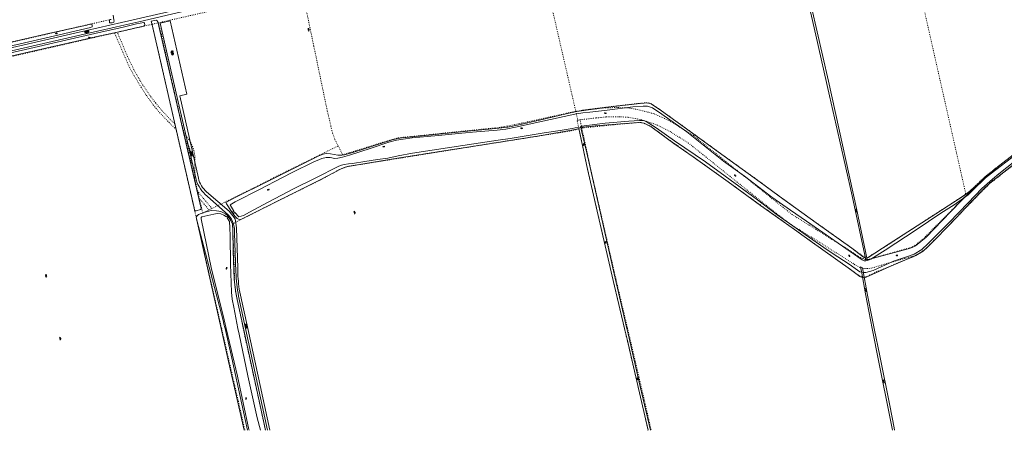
# Model space of a CAD drawing. Header units: metres. Extents: x 64961 to 73789, y 403835 to 410663.
# Tile 40 of 135: x 68511 to 69869, y 403860 to 404426. Entities that reach past the tile are written whole.
import ezdxf

# ---------------------------------------------------------------- set-up
doc = ezdxf.new("R2010")
doc.units = ezdxf.units.M
doc.linetypes.add('PERCEELGRENS', pattern=[2.5, 1, -1.5])
for name, color, linetype, lineweight in [('B-GEO-OG-GRENS_perceel-G', 253, 'PERCEELGRENS', 0), ('B-GEO-OG-KUNSTWERK-G', 253, 'Continuous', 0), ('B-GEO-OG-OVLIJNOBJ-G', 253, 'Continuous', 0), ('B-GEO-OG-SLOOT_insteek-G', 253, 'Continuous', 0), ('B-GEO-OG-SLOOT_kant-G', 253, 'Continuous', 0), ('B-GEO-OG-VERH_gesl-S', 253, 'Continuous', 0), ('B-GEO-OG-VERH_kntgesl-G', 253, 'Continuous', 0), ('B-GEO-OG-VERH_kntopen-G', 253, 'Continuous', 0), ('B-GEO-OG-VERH_open-S', 253, 'Continuous', 0), ('B-GEO-OG-WATER-S', 253, 'Continuous', 0), ('B-GEO-OG-WATER_kant-G', 253, 'Continuous', 0), ('T22', 7, 'Continuous', 0)]:
    doc.layers.add(name, color=color, linetype=linetype, lineweight=lineweight)

# ---------------------------------------------------------------- blocks, each defined once
blk = doc.blocks.new('S012')
at = {"color": 0}
for p, q in [((1.2, 2), (0, 0)), ((1.2, -2), (0, 0)), ((1.4, 0), (0.2, 2)), ((1.4, 0), (0.2, -2))]:
    blk.add_line(p, q, dxfattribs=at)
blk = doc.blocks.new('S05')
at = {"color": 0}
for p, q in [((0.1, 0.3), (0.4, 0.6)), ((0.1, -0.2), (0.4, 0.1)), ((0.4, 0.6), (0.7, 0.7)), ((0.4, 0.1), (0.7, 0.2)), ((0.7, 0.7), (1, 0.6)), ((0.7, 0.2), (1, 0.1)), ((1, 0.6), (1.3, 0.4)), ((1, 0.1), (1.4, -0.1)), ((1.3, 0.4), (1.7, 0.1)), ((1.7, 0.1), (2, 0)), ((2, 0), (2.3, 0.2)), ((2.3, 0.2), (2.6, 0.4)), ((1.4, -0.1), (1.7, -0.4)), ((1.7, -0.4), (2, -0.5)), ((2, -0.5), (2.3, -0.3)), ((2.3, -0.3), (2.6, -0.1))]:
    blk.add_line(p, q, dxfattribs=at)
blk = doc.blocks.new('S014')
at = {"color": 0}
for p, q in [((0, -0.8), (4.2, 1.7)), ((0, 0.6), (1.8, 1.7)), ((5.1, -1.5), (0, 1.4)), ((2.6, -1.5), (0, 0)), ((1.1, -1.5), (6.1, 1.4)), ((6.1, -0.8), (1.9, 1.7)), ((3.5, -1.5), (6.1, 0)), ((6.1, 0.7), (4.4, 1.7))]:
    blk.add_line(p, q, dxfattribs=at)
blk = doc.blocks.new('S026')
at = {"color": 0}
for p, q in [((0, 0), (4.4, 0)), ((0.2, 0.5), (0.2, 0)), ((1.2, 0), (1.2, -0.5)), ((2.2, 0.5), (2.2, 0)), ((3.2, 0), (3.2, -0.5)), ((4.2, 0.5), (4.2, 0))]:
    blk.add_line(p, q, dxfattribs=at)
blk = doc.blocks.new('S016')
at = {"color": 0, "linetype": 'Continuous'}
for points in [[(0, -0.4), (2.6, 1.1)], [(2.6, -1.2), (0, 0.4)], [(5.1, -1.2), (1.1, 1.1)], [(1.1, -1.2), (5.1, 1.1)], [(6.2, -0.4), (3.5, 1.1)], [(3.5, -1.2), (6.2, 0.4)]]:
    blk.add_lwpolyline(points, dxfattribs=at)

msp = doc.modelspace()

# ---------------------------------------------------------------- linework, layer by layer
at = {"layer": 'B-GEO-OG-GRENS_perceel-G'}
for points in [[(69277.954, 404299.461), (69222.538, 404540.124)], [(69815.554, 404185.42), (69754.739, 404454.36), (69735.318, 404540.209)], [(68900.619, 404466.528), (68895.717, 404465.412), (68872.07, 404460.001), (68771.521, 404436.956), (68716.084, 404424.398), (68702.57, 404421.328)], [(68900.619, 404466.528), (68916.822, 404389.398), (68935.48, 404299.674), (68938.535, 404287.42), (68940.401, 404278.691), (68940.938, 404276.006), (68942.78, 404269.214), (68945.977, 404260.507), (68950.456, 404251.757)], [(68476.229, 404389.053), (68570.337, 404410.711), (68637.425, 404426.065)], [(68693.755, 404419.326), (68677.22, 404415.57), (68646.157, 404408.45)], [(68702.57, 404421.328), (68693.755, 404419.326)], [(68693.755, 404419.326), (68704.519, 404373.769), (68721.705, 404297.616), (68725.257, 404282.098)], [(68702.57, 404421.328), (68706.867, 404405.233), (68720.782, 404342.858), (68732.366, 404292.68), (68738.088, 404268.894)], [(68061.939, 404274.477), (68109.923, 404285.482), (68141.26, 404292.64), (68235.041, 404313.975), (68248.647, 404317.097), (68641.161, 404407.305), (68642.29, 404407.558)], [(68646.157, 404408.45), (68642.602, 404407.635), (68642.29, 404407.558)], [(68726.969, 404274.617), (68724.93, 404276.618), (68715.499, 404285.682), (68704.802, 404297.173), (68697.673, 404305.424), (68690.851, 404314.681), (68684.77, 404323.131), (68678.881, 404332.472), (68669.233, 404348.385), (68663.099, 404359.504), (68653.247, 404381.729), (68643.588, 404403.994), (68642.29, 404407.558)], [(68725.257, 404282.098), (68718.724, 404288.471), (68707.358, 404300.498), (68698.557, 404311.065), (68691.248, 404320.736), (68687.134, 404326.787), (68681.169, 404335.619), (68675.157, 404345.525), (68668.955, 404356.686), (68660.247, 404374.491), (68646.919, 404406.289), (68646.157, 404408.45)], [(69814.663, 404184.824), (69795.557, 404172.03), (69767.342, 404153.973), (69710, 404116.398), (69678.249, 404096.751), (69648.822, 404117.725), (69596.445, 404155.154), (69538.733, 404197.159), (69471.409, 404245.751), (69415.033, 404286.706), (69382.952, 404309.518), (69375.885, 404311.132), (69364.384, 404310.269), (69335.223, 404306.93), (69305.745, 404303.27), (69285.924, 404300.622)], [(68956.691, 404239.575), (68974.683, 404245.005), (69008.715, 404255.689), (69032.897, 404262.827), (69061.583, 404265.647), (69093.07, 404269.026), (69118.045, 404271.589), (69152.426, 404275.061), (69172.405, 404277.112), (69183.212, 404278.908), (69203.613, 404283.106), (69248.148, 404292.855), (69277.954, 404299.461)], [(69277.954, 404299.461), (69285.372, 404300.56), (69285.924, 404300.622)], [(69277.954, 404299.461), (69280.755, 404287.179)], [(69285.924, 404300.622), (69318.152, 404304.251), (69336.923, 404304.585), (69352.393, 404303.885), (69367.32, 404300.85), (69386.126, 404295.93), (69406.047, 404286.869), (69424.79, 404275.568), (69441.034, 404265.504), (69447.676, 404259.751), (69478.389, 404235.28), (69509.559, 404210.431), (69545.941, 404181.198), (69576.024, 404157.312), (69608.97, 404136.804), (69661.112, 404104.125), (69670.982, 404097.675), (69673.857, 404096.406), (69676.56, 404095.34), (69679.125, 404094.852), (69682.626, 404095.569), (69704.632, 404101.82), (69737.437, 404111.025), (69741.841, 404112.57), (69745.092, 404114.328), (69756.237, 404122.996), (69790.534, 404157.654), (69823.113, 404190.798), (69829.593, 404197.297)], [(68725.257, 404282.098), (68726.969, 404274.617)], [(69279.732, 404286.948), (69280.28, 404287.072), (69280.755, 404287.179)], [(69282.276, 404275.127), (69279.732, 404286.948)], [(69280.755, 404287.179), (69282.884, 404287.629)], [(69283.848, 404287.738), (69283.354, 404287.682), (69282.884, 404287.629)], [(69305.482, 404290.198), (69283.848, 404287.738)], [(69283.848, 404287.738), (69286.292, 404276.387)], [(69744.096, 404099.346), (69692.386, 404078.353), (69692.389, 404078.371), (69677.844, 404071.086), (69669.962, 404071.952), (69606.388, 404117.285), (69548.598, 404158.576), (69473.891, 404212.406), (69402.742, 404262.965), (69380.199, 404279.488), (69367.725, 404284.182), (69338.331, 404281.777), (69286.292, 404276.387)], [(69756.344, 404107.045), (69751.019, 404103.384), (69744.29, 404100.303), (69739.483, 404098.907), (69730.884, 404096.479), (69702.246, 404088.272), (69685.45, 404083.269), (69679.627, 404082.738), (69674.069, 404082.746), (69669.263, 404084.41), (69664.782, 404086.764), (69613.704, 404119.087), (69573.268, 404144.288), (69558.766, 404155.258), (69518.514, 404187.358), (69479.437, 404218.639), (69455.317, 404238.077), (69433.487, 404255.617), (69408.749, 404270.991), (69390.19, 404280.5), (69368.347, 404287.876), (69349.383, 404291.412), (69338.039, 404291.754), (69319.471, 404291.591), (69305.482, 404290.198)], [(69967.626, 404292.06), (69966.421, 404291.111), (69926.037, 404259.891), (69878.551, 404223.054), (69856.962, 404206.375), (69849.074, 404199.956), (69840.505, 404191.782), (69830.791, 404181.743), (69813.202, 404163.696), (69786.103, 404135.782), (69759.217, 404109.02), (69756.344, 404107.045)], [(69829.593, 404197.297), (69834.661, 404202.379), (69841.947, 404209.266), (69856.616, 404221.104), (69892.314, 404248.385), (69946.137, 404290.049)], [(68726.969, 404274.617), (68727.868, 404270.692), (68739.638, 404219.445), (68751.781, 404166.049), (68758.725, 404135.899), (68772.523, 404075.768), (68789.863, 404000)], [(68752.605, 404207.065), (68753, 404224.988), (68752.912, 404236.01), (68752.625, 404238.807), (68752.227, 404241.63), (68751.617, 404244.827), (68750.779, 404247.624), (68749.838, 404250.491), (68748.766, 404253.052), (68747.135, 404255.976), (68744.622, 404260.405), (68740.821, 404265.964), (68738.088, 404268.894)], [(68738.088, 404268.894), (68740.679, 404258.125)], [(68968.815, 404224.212), (69053.201, 404237.749), (69163.395, 404255.408), (69253.95, 404269.668), (69269.214, 404272.145), (69282.276, 404275.127)], [(69300.006, 404194.424), (69294.213, 404219.667), (69282.276, 404275.127)], [(69286.292, 404276.387), (69298.31, 404220.595), (69318.357, 404133.233), (69333.599, 404067.168), (69349.416, 404000)], [(68747.761, 404228.097), (68748.033, 404238.435), (68747.673, 404240.416), (68746.849, 404244.553), (68745.955, 404247.533), (68744.355, 404251.269), (68742.343, 404255.165), (68740.679, 404258.125)], [(68740.679, 404258.125), (68744.546, 404242.053), (68747.761, 404228.097)], [(68776.472, 404165.506), (68834.222, 404193.961), (68865.975, 404210.138), (68950.456, 404251.757)], [(68950.456, 404251.757), (68956.691, 404239.575)], [(68747.761, 404228.097), (68752.605, 404207.065)], [(68804.76, 404144.366), (68868.726, 404176.613), (68925.937, 404204.833), (68949.692, 404217.701)], [(68949.692, 404217.701), (68951.219, 404218.562), (68952.781, 404219.358), (68954.375, 404220.088), (68955.998, 404220.751), (68957.647, 404221.346)], [(68957.647, 404221.346), (68959.183, 404221.958), (68960.743, 404222.504), (68962.325, 404222.983), (68963.927, 404223.394), (68965.544, 404223.736), (68967.174, 404224.009), (68968.815, 404224.212)], [(68752.605, 404207.065), (68753.362, 404203.778), (68756.641, 404189.709)], [(69829.593, 404197.297), (69819.581, 404188.118), (69815.554, 404185.42)], [(68776.472, 404165.506), (68758.163, 404187.257), (68756.641, 404189.709)], [(68756.641, 404189.709), (68758.992, 404179.621)], [(69300.006, 404194.424), (69314.335, 404131.982), (69329.469, 404066.384), (69345.101, 404000)], [(69815.108, 404185.122), (69814.663, 404184.824)], [(69815.554, 404185.42), (69815.108, 404185.122)], [(68772.378, 404163.489), (68762.07, 404175.792), (68758.992, 404179.621)], [(68758.992, 404179.621), (68763.743, 404159.234)], [(68763.743, 404159.234), (68772.378, 404163.489)], [(68772.378, 404163.489), (68776.472, 404165.506)], [(68804.76, 404144.366), (68806.229, 404111.207), (68807.822, 404059.286)], [(69756.344, 404107.045), (69754.347, 404105.149), (69744.096, 404099.346)], [(68807.822, 404059.286), (68809.284, 404049.593), (68819.643, 404000)], [(68789.863, 404000), (68793.039, 403986.12), (68812.819, 403899.878), (68821.849, 403859.879)], [(68819.643, 404000), (68821.96, 403988.907), (68839.316, 403910.047), (68850.174, 403859.879)], [(69345.101, 404000), (69348.577, 403985.236), (69368.657, 403899.34), (69377.592, 403859.879)], [(69349.416, 404000), (69352.683, 403986.124), (69372.736, 403900.342), (69381.898, 403859.879)]]:
    msp.add_lwpolyline(points, dxfattribs=at)
at = {"layer": 'B-GEO-OG-KUNSTWERK-G'}
for points in [[(68808.28, 404160.288), (68806.36, 404158.795), (68804.841, 404160.573), (68806.867, 404162.126)], [(68797.313, 404152.284), (68799.015, 404153.36), (68797.769, 404155.088), (68795.984, 404153.967)]]:
    msp.add_lwpolyline(points, dxfattribs=at)
at = {"layer": 'B-GEO-OG-OVLIJNOBJ-G'}
for points in [[(68755.725, 404149.201), (68771.126, 404079.575), (68789.042, 404000)], [(68789.042, 404000), (68799.271, 403954.567), (68820.915, 403859.879)]]:
    msp.add_lwpolyline(points, dxfattribs=at)
at = {"layer": 'B-GEO-OG-SLOOT_insteek-G'}
for points in [[(69850.823, 404215.815), (69852.124, 404216.811), (69864.708, 404226.823), (69892.264, 404248.256), (69932.25, 404279.048), (69964.564, 404304.116), (69969.252, 404307.695), (69972.485, 404311.819), (69973.059, 404313.924), (69972.861, 404316.243), (69963.795, 404353.039), (69955.06, 404386.179), (69954.028, 404390.119), (69952.847, 404392.444), (69949.483, 404396.333), (69941.943, 404404.807), (69930.855, 404419.483), (69922.427, 404432.458), (69912.984, 404448.335)], [(68640.131, 404432.036), (68641.404, 404425.514), (68641.467, 404423.795), (68641.37, 404422.766), (68641.081, 404422.089), (68640.207, 404421.815), (68638.848, 404421.477), (68637.58, 404421.234), (68636.459, 404421.217), (68635.823, 404421.283), (68635.406, 404421.688), (68635.182, 404422.918), (68635.018, 404423.943), (68635.073, 404425.233), (68637.607, 404425.738)], [(69852.853, 404203.959), (69853.172, 404204.242), (69878.68, 404223.976), (69936.118, 404268.51), (69982.394, 404304.419), (69985.153, 404308.513), (69986.022, 404310.466), (69986.21, 404313.037), (69985.084, 404317.03), (69974.543, 404364.215), (69963.484, 404417.378), (69959.283, 404435.739), (69960.003, 404436.852), (69960.694, 404436.717), (69978.876, 404428.287)], [(68482.766, 404391.121), (68482.267, 404390.721), (68482.107, 404390.214), (68482.074, 404388.625), (68482.294, 404387.694), (68482.776, 404386.654), (68484.279, 404386.116), (68489.66, 404387.429), (68511.898, 404392.56), (68565.934, 404404.608), (68609.269, 404414.835), (68611.421, 404415.932), (68611.468, 404416.55), (68611.458, 404417.204), (68611.334, 404418.006), (68611.155, 404418.769), (68610.734, 404419.454), (68610.282, 404419.672), (68609.61, 404419.606), (68608.38, 404419.382), (68604.023, 404418.327), (68552.967, 404406.977), (68482.766, 404391.121)], [(68621.063, 404407.888), (68652.069, 404414.795)], [(68652.069, 404414.795), (68672.559, 404419.811)], [(68679.882, 404416.343), (68655.002, 404410.503)], [(68672.559, 404419.811), (68682.576, 404421.766), (68682.576, 404421.735), (68683.275, 404420.635), (68683.794, 404418.582), (68683.324, 404417.662), (68682.166, 404416.653), (68679.882, 404416.343)], [(68694.121, 404418.34), (68692.808, 404423.844), (68699.536, 404425.217)], [(68751.817, 404166.414), (68694.121, 404418.34)], [(68701.817, 404422.711), (68761.082, 404167.31)], [(68519.284, 404384.652), (68568.973, 404396.188), (68621.063, 404407.888)], [(68622.119, 404403.426), (68598.178, 404397.796), (68523.006, 404380.689)], [(68622.592, 404403.628), (68622.119, 404403.426)], [(68622.592, 404403.628), (68655.002, 404410.503)], [(68519.284, 404384.652), (68472.104, 404374.107)], [(68475.103, 404369.685), (68523.006, 404380.689)], [(69830.312, 404197.505), (69820.971, 404189.44), (69811.873, 404182.669), (69799.175, 404174.209), (69774.436, 404158.313), (69709.955, 404116.632), (69681.1, 404097.953), (69679.175, 404097.265), (69677.419, 404097.235), (69674.398, 404098.655), (69658.303, 404111.014), (69609.287, 404145.709), (69558.271, 404182.688), (69532.036, 404201.769), (69474.084, 404243.522), (69427.346, 404277.576), (69396.139, 404300.195), (69381.738, 404309.854), (69379.76, 404310.745), (69378.036, 404310.948), (69366.686, 404310.193), (69318.33, 404304.612), (69279.421, 404299.217), (69266.319, 404296.216), (69228.156, 404287.435)], [(69025.029, 404260.049), (69030.755, 404261.585), (69035.531, 404262.473), (69039.11, 404263.042), (69057.934, 404264.888), (69133.942, 404272.598), (69167.931, 404275.885), (69184.219, 404277.737), (69199.759, 404280.925), (69228.156, 404287.435)], [(69285.217, 404274.91), (69285.412, 404276.12), (69287.082, 404277.545), (69304.501, 404279.28), (69345.632, 404282.639), (69364.831, 404284.211), (69372.431, 404283.168), (69383.11, 404276.974), (69413.296, 404255.089), (69439.966, 404236.785), (69487.918, 404202.27), (69532.355, 404169.602), (69579.617, 404136.481), (69600.949, 404120.995), (69656.626, 404081.598), (69669.671, 404071.845), (69672.744, 404070.297), (69676.119, 404070.087), (69682.448, 404072.824), (69710.034, 404085.342), (69746.726, 404100.521), (69756.603, 404106.633), (69763.215, 404112.535), (69775.097, 404124.737), (69801.963, 404152.101), (69822.622, 404174.349)], [(69170.345, 404256.578), (69225.334, 404265.391), (69274.641, 404273.714), (69280.691, 404275.164), (69281.995, 404274.828), (69282.504, 404274.07)], [(69282.504, 404274.07), (69294.213, 404219.667), (69314.335, 404131.982), (69329.469, 404066.384), (69345.101, 404000)], [(69348.35, 404000), (69331.089, 404075.342), (69312.988, 404155.034), (69292.995, 404241.989), (69285.217, 404274.91)], [(68925.583, 404205.191), (68954.477, 404220.012), (68958.532, 404221.821), (68964.172, 404223.476), (68979.609, 404225.951), (69032.14, 404234.696), (69096.038, 404244.815), (69170.345, 404256.578)], [(68967.409, 404241.776), (68971.796, 404243.175), (68994.9, 404250.47), (69025.029, 404260.049)], [(68814.673, 404149.906), (68811.177, 404151.555), (68807.805, 404154.752), (68803.482, 404161.451), (68796.731, 404171.744), (68795.471, 404173.699), (68807.404, 404180.043), (68854.857, 404203.424), (68888.673, 404220.833), (68923.831, 404238.161), (68929.567, 404240.476), (68933.707, 404241.082), (68939.963, 404240.844), (68949.845, 404238.9), (68955.289, 404239.098), (68959.05, 404239.322)], [(68959.05, 404239.322), (68967.409, 404241.776)], [(69679.779, 404095.051), (69681.547, 404095.168), (69735.899, 404109.767), (69741.551, 404111.654), (69743.634, 404112.498), (69746.355, 404114.006), (69760.902, 404126.143), (69794.645, 404161.043), (69826.423, 404193.855), (69832.423, 404199.487), (69837.346, 404204.167), (69843.925, 404210.537), (69850.823, 404215.815)], [(68925.583, 404205.191), (68883.165, 404183.834), (68818.897, 404151.778), (68814.673, 404149.906)], [(69822.622, 404174.349), (69841.746, 404193.975), (69847.932, 404199.593), (69852.853, 404203.959)], [(68751.817, 404166.414), (68752.496, 404163.564)], [(68755.725, 404149.201), (68754.72, 404154.052), (68758.073, 404157.051), (68765.076, 404159.794), (68775.148, 404162.623), (68782.766, 404162.196)], [(68754.908, 404162.13), (68760.778, 404164.052)], [(68795.385, 404157.849), (68797.659, 404155.868)], [(68755.725, 404149.201), (68791.861, 404011.331)], [(68797.659, 404155.868), (68802.478, 404148.888), (68804.598, 404144.074), (68805.317, 404136.001), (68805.736, 404107.105), (68807.257, 404068.245)], [(69677.871, 404094.924), (69679.779, 404095.051)], [(69673.103, 404083.939), (69672.968, 404083.957), (69671.075, 404084.68), (69670.281, 404084.959)], [(68807.729, 404063.938), (68807.257, 404068.245)], [(68811.195, 404039.967), (68809.201, 404049.529), (68807.729, 404063.938)], [(68819.819, 404000), (68811.195, 404039.967)], [(68794.53, 404000), (68794.175, 404001.549), (68793.023, 404006.205), (68791.861, 404011.331)], [(68822.156, 403874.781), (68803.927, 403959.05), (68794.53, 404000)], [(68850.055, 403859.879), (68819.819, 404000)], [(69345.101, 404000), (69348.577, 403985.236), (69368.657, 403899.34), (69377.592, 403859.879)], [(69380.777, 403859.879), (69366.607, 403920.43), (69350.046, 403992.596), (69348.35, 404000)], [(68825.43, 403859.879), (68822.156, 403874.781)]]:
    msp.add_lwpolyline(points, dxfattribs=at)
for points in [[(68699.536, 404425.217, -0.26466976), (68701.817, 404422.711)], [(68752.496, 404163.564, 0.4285549), (68754.908, 404162.13)], [(68760.778, 404164.052, 0.4094402), (68761.082, 404167.31)], [(68782.766, 404162.196, -0.16808859), (68795.385, 404157.849)]]:
    msp.add_lwpolyline(points, format="xyb", dxfattribs=at)
at = {"layer": 'B-GEO-OG-SLOOT_kant-G'}
for points in [[(69169.804, 404273.439), (69181.511, 404274.854), (69194.863, 404277.612), (69276.822, 404295.481), (69287.654, 404297.436), (69297.374, 404298.394), (69321.408, 404300.962), (69356.661, 404305.385), (69370.983, 404306.398), (69376.815, 404306.361), (69383.796, 404304.196), (69396.408, 404295.282), (69430.984, 404270.924), (69481.591, 404230.773), (69510.365, 404209.825), (69548.261, 404181.08), (69573.839, 404163.045), (69596.112, 404148.168), (69672.562, 404094.736), (69675.526, 404093.502), (69677.602, 404093.208), (69680.125, 404093.832), (69684.604, 404095.531), (69704.18, 404107.964), (69747.163, 404136.138), (69780.926, 404159.155), (69799.284, 404170.521), (69818.812, 404184.288), (69825.001, 404190.326), (69842.736, 404207.553), (69851.112, 404214.128)], [(69851.112, 404214.128), (69857.16, 404218.877), (69878.52, 404235.369), (69911.344, 404260.836), (69948.632, 404289.371), (69973.537, 404309.449), (69974.999, 404310.799), (69975.091, 404312.929)], [(69860.853, 404213.388), (69852.205, 404206.071), (69837.801, 404192.92), (69818.756, 404173.361), (69791.963, 404145.745), (69763.845, 404117.132), (69754.938, 404108.993), (69744.499, 404102.769), (69735.367, 404099.3), (69716.078, 404092.842), (69687.686, 404080.21), (69677.881, 404077.155), (69674.543, 404077.225), (69671.975, 404077.585), (69669.472, 404078.436), (69666.079, 404080.368), (69654.644, 404088.608), (69631.436, 404103.89), (69620.042, 404111.638), (69594.171, 404129.562), (69555.554, 404156.836), (69528.497, 404177.312), (69483.918, 404210.214), (69456.626, 404229.668), (69414.019, 404258.867), (69388.607, 404276.585), (69374.78, 404285.364), (69371.251, 404286.693), (69365.662, 404286.978), (69350.85, 404285.854), (69318.598, 404283.083), (69285.658, 404279.144), (69284.335, 404278.075), (69284.283, 404276.563)], [(69169.804, 404273.439), (69135.612, 404270.493), (69116.237, 404268.669), (69088.631, 404265.957), (69052.535, 404262.648), (69039.868, 404261.235), (69030.645, 404259.578), (69020.239, 404256.949), (68995.996, 404248.843), (68966.066, 404238.974), (68956.398, 404236.091), (68949.911, 404234.897), (68945.599, 404234.57), (68939.544, 404235.707), (68933.683, 404235.636), (68927.822, 404234.394), (68916.008, 404229.467), (68887.81, 404215.765), (68872.689, 404207.788), (68843.094, 404192.157), (68808.525, 404174.841), (68801.75, 404170.723), (68806.635, 404161.948)], [(69283.165, 404276.023), (69282.414, 404277.174), (69281.039, 404277.579), (69272.839, 404275.795), (69256.641, 404273.109), (69234.512, 404269.896), (69187.285, 404261.924), (69170.815, 404259.556)], [(68807.765, 404159.888), (68813.411, 404153.799), (68819.838, 404156.006), (68828.318, 404160.274), (68853.758, 404174.075), (68889.92, 404192.834), (68918.779, 404207.514), (68951.212, 404223.653), (68955.235, 404225.382), (68958.705, 404226.336), (68964.809, 404226.925), (68970.041, 404227.511), (68987.295, 404230.366), (69004.766, 404232.837), (69018.832, 404234.99), (69033.207, 404237.951), (69052.867, 404241.53), (69106.939, 404249.878), (69152.561, 404257.048), (69170.815, 404259.556)], [(68796.024, 404000), (68791.729, 404018.025), (68776.006, 404082.118), (68761.635, 404151.216), (68761.547, 404152.901), (68762.624, 404154.002), (68778.994, 404157.585), (68783.762, 404158.549), (68788.475, 404158.073), (68792.638, 404156.431), (68796.289, 404154.158)], [(68797.648, 404152.496), (68799.884, 404149.13), (68800.426, 404147.766), (68800.944, 404138.741), (68801.411, 404127.89), (68802.038, 404088.967), (68803.332, 404050.086), (68804.241, 404040.715), (68806.646, 404029.322), (68812.284, 404000)], [(68827.591, 403859.879), (68827.35, 403860.931), (68811.594, 403934.651), (68796.024, 404000)], [(68812.284, 404000), (68813.752, 403992.366), (68825.995, 403935.016), (68838.808, 403876.934), (68843.22, 403859.879)]]:
    msp.add_lwpolyline(points, dxfattribs=at)
at = {"layer": 'B-GEO-OG-VERH_kntgesl-G'}
for points in [[(68313.791, 404344.222), (68368.883, 404356.866), (68452.991, 404376.31), (68517.487, 404391.185), (68587.369, 404407.112), (68651.641, 404422.002), (68726.348, 404438.934), (68805.523, 404457.209), (68861.833, 404470.034), (68923.485, 404484.128), (69041.957, 404511.484), (69101.474, 404525.051)], [(68650.816, 404417.15), (68675.698, 404422.862), (68728.389, 404434.909), (68833.931, 404459.184), (68889.097, 404471.821)], [(68643.088, 404415.26), (68594.42, 404404.188), (68483.807, 404378.877)], [(68732.378, 404320.835), (68741.793, 404322.985), (68718.71, 404424.155), (68705.136, 404421.053), (68728.36, 404318.419), (68754.682, 404205.282)], [(68732.133, 404320.779), (68732.378, 404320.835)], [(68732.378, 404320.835), (68757.784, 404207.103)], [(68768.889, 404188.374), (68800.151, 404161.764), (68808.543, 404151.361), (68810.504, 404138.632), (68811.948, 404083.39)], [(68799.446, 404156.101), (68770.006, 404182.66)], [(68809.52, 404078.059), (68807.704, 404131.514)], [(68825.846, 404000), (68814.051, 404054.298)], [(68813.172, 404044.663), (68822.811, 404000)], [(68822.811, 404000), (68853.051, 403859.879)], [(68856.283, 403859.879), (68825.846, 404000)]]:
    msp.add_lwpolyline(points, dxfattribs=at)
for points in [[(68754.682, 404205.282, 0.16355028), (68770.006, 404182.66)], [(68757.784, 404207.103, 0.15552934), (68768.889, 404188.374)], [(68807.704, 404131.514, 0.19116306), (68799.446, 404156.101)], [(68813.172, 404044.663, -0.04575692), (68809.52, 404078.059)], [(68811.948, 404083.39, 0.03275595), (68814.051, 404054.298)]]:
    msp.add_lwpolyline(points, format="xyb", dxfattribs=at)
at = {"layer": 'B-GEO-OG-VERH_kntopen-G'}
for points in [[(69559.244, 404624.985), (69559.283, 404624.973), (69559.772, 404624.101), (69559.95, 404622.885), (69560.001, 404620.613), (69560.224, 404618.233), (69561.475, 404613.566), (69569.675, 404574.799), (69590.807, 404483.118), (69608.868, 404404.383), (69627.866, 404320.748), (69641.313, 404260.032), (69658.793, 404182.862), (69677.871, 404094.924)], [(69679.779, 404095.051), (69664.668, 404165.566), (69626.194, 404340.731), (69594.876, 404477.576), (69574.308, 404566.716), (69565.236, 404609.162), (69562.764, 404620.525), (69562.747, 404622.084), (69562.851, 404623.326), (69563.144, 404624.478), (69563.557, 404625.332), (69564.248, 404626.343), (69564.703, 404626.58)], [(69670.281, 404084.959), (69672.151, 404076.445), (69677.108, 404048.036), (69686.659, 404000)], [(69673.103, 404083.939), (69680.208, 404045.897), (69688.638, 404002.557), (69689.162, 404000)], [(69686.659, 404000), (69695.89, 403953.575), (69711.49, 403876.007), (69714.726, 403859.879)], [(69689.162, 404000), (69696.833, 403962.594), (69710.697, 403894.198), (69716.656, 403863.205), (69717.333, 403859.879)]]:
    msp.add_lwpolyline(points, dxfattribs=at)
at = {"layer": 'B-GEO-OG-WATER_kant-G'}
msp.add_lwpolyline([(69860.853, 404213.388), (69924.79, 404263.682), (69981.101, 404307.274), (69982.867, 404309.02), (69983.583, 404311.335), (69983.809, 404314.074), (69983.068, 404319.769), (69970.04, 404376.469), (69957.793, 404434.711), (69957.875, 404436.748), (69958.37, 404437.448), (69959.426, 404437.793)], dxfattribs=at)
at = {"layer": 'T22'}
msp.add_lwpolyline([(68643.088, 404415.26), (68650.816, 404417.15)], dxfattribs=at)

# ---------------------------------------------------------------- block references
at = {"layer": 'B-GEO-OG-VERH_gesl-S'}
for name, p, rotation in [('S014', (68601.09, 404408.099), 13.24380202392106), ('S012', (68910.424, 404411.879), 192.410774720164), ('S014', (68720.96, 404382.833), 282.7153369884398), ('S016', (68747.67, 404243.736), 283.1191446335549), ('S012', (68973.714, 404160.093), 192.2428595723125), ('S012', (68548.452, 404072.982), 190.8941829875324), ('S014', (68823.055, 404006.5), 282.1868402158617), ('S012', (68568.045, 403986.376), 191.242525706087)]:
    msp.add_blockref(name, p, dxfattribs=dict(at, rotation=rotation))
at = {"layer": 'B-GEO-OG-VERH_open-S'}
for p, rotation in [((69663.802, 404164.715), 282.410774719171), ((69676.945, 404055.374), 281.6022553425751), ((69702.037, 403929.35), 281.8827588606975)]:
    msp.add_blockref('S026', p, dxfattribs=dict(at, rotation=rotation))
at = {"layer": 'B-GEO-OG-WATER-S'}
for p, rotation in [((68563.486, 404407.114), 191.1301110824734), ((68608.775, 404401.504), 191.658401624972), ((69317.398, 404296.592), 3.612074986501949), ((69202.157, 404275.604), 14.48103437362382), ((69012.098, 404250.193), 22.20564333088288), ((69289.175, 404252.307), 104.661870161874), ((69496.515, 404211.614), 324.4023685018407), ((68853.167, 404190.498), 34.45248368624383), ((69319.769, 404117.569), 105.7879470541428), ((69653.821, 404101.127), 324.6088924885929), ((69719.343, 404100.266), 16.67729393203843), ((68796.769, 404081.989), 89.65622944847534), ((69362.464, 403932.094), 284.0084434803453), ((68823.972, 403902.437), 103.5358563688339)]:
    msp.add_blockref('S05', p, dxfattribs=dict(at, rotation=rotation))

doc.saveas('drawing.dxf')
